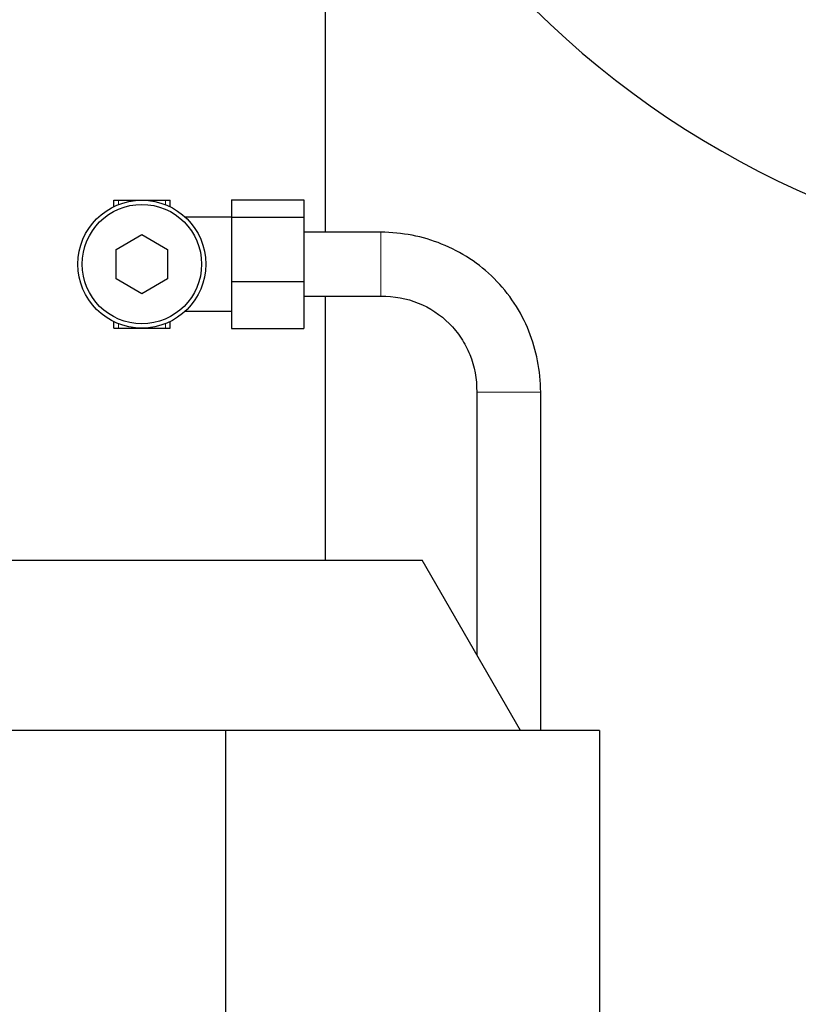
# Model space of a CAD drawing. Header units: inches. Extents: x 0 to 17820, y -10 to 12600.
# Tile 212 of 256: x 7592 to 7774, y 4178 to 4409. Entities that reach past the tile are written whole.
import ezdxf

# ---------------------------------------------------------------- set-up
doc = ezdxf.new("R2010")
doc.units = ezdxf.units.IN
doc.layers.add('1', color=7, linetype='Continuous', true_color=0xffffff)
doc.layers.add('254', color=7, linetype='Continuous', true_color=0xffffff)
doc.styles.add('latin_extended', font='simplex.shx')
doc.dimstyles.get("Standard").update_dxf_attribs({"dimtxt": 0.18, "dimasz": 0.18, "dimexe": 0.18, "dimexo": 0.0625, "dimgap": 0.09, "dimtad": 0, "dimtih": 1, "dimtoh": 1, "dimdec": 4, "dimzin": 0, "dimdsep": 46, "dimtxsty": 'Standard', "dimcen": 0.09, "dimadec": 0, "dimazin": 0, "dimtfac": 1, "dimtdec": 4, "dimtofl": 0, "dimtmove": 0, "dimatfit": 3, "dimfxl": 1, "dimtolj": 1, "dimtzin": 0, "dimarcsym": 0})

# ---------------------------------------------------------------- blocks, each defined once
blk = doc.blocks.new('_U12')
at = {"layer": '254', "color": 3, "linetype": 'Continuous', "lineweight": 13, "transparency": 16777216}
for p, q in [((7856.34, 6237.23), (6963.67, 6237.23)), ((6993.67, 6132.23), (6993.67, 3919.73)), ((8308.34, 3814.73), (6963.67, 3814.73))]:
    blk.add_line(p, q, dxfattribs=at)
at = {"layer": '254', "color": 3, "transparency": 16777216}
for points in [[(7011.17, 6132.23), (6976.17, 6132.23), (6993.67, 6237.23)], [(6976.17, 3919.73), (7011.17, 3919.73), (6993.67, 3814.73)]]:
    blk.add_solid(points, dxfattribs=at)
at = {"layer": 'Defpoints', "color": 0, "transparency": 16777216}
for p in [(7886.34, 6237.23), (6993.67, 3814.73), (8338.34, 3814.73)]:
    blk.add_point(p, dxfattribs=at)
at = {"layer": '254', "color": 2, "lineweight": 13, "transparency": 16777216, "insert": (6836.17, 4840.98), "char_height": 105, "attachment_point": 1, "rotation": 90, "style": 'latin_extended'}
blk.add_mtext('\\A1;2422', dxfattribs=at)

msp = doc.modelspace()

# ---------------------------------------------------------------- linework, layer by layer
at = {"layer": '1', "color": 2, "linetype": 'Continuous', "lineweight": 25}
for p, q in [((7663.337, 4434.741), (7663.337, 4359.13)), ((7613.73, 4366.622), (7614.837, 4366.622)), ((7613.73, 4365.088), (7613.73, 4366.622)), ((7614.837, 4366.622), (7620.337, 4366.622)), ((7620.337, 4366.622), (7625.837, 4366.622)), ((7625.837, 4366.622), (7626.945, 4366.622)), ((7626.945, 4365.088), (7626.945, 4366.622)), ((7641.337, 4366.679), (7641.337, 4362.644)), ((7641.337, 4366.679), (7658.337, 4366.679)), ((7658.337, 4366.679), (7658.337, 4362.644)), ((7641.337, 4362.622), (7630.583, 4362.622)), ((7641.337, 4362.644), (7658.337, 4362.644)), ((7641.337, 4362.644), (7641.337, 4347.587)), ((7658.337, 4362.644), (7658.337, 4347.587)), ((7676.337, 4359.122), (7658.337, 4359.122)), ((7614.337, 4355.086), (7620.337, 4358.55)), ((7620.337, 4358.55), (7626.337, 4355.086)), ((7614.337, 4348.158), (7614.337, 4355.086)), ((7626.337, 4355.086), (7626.337, 4348.158)), ((7620.337, 4344.694), (7614.337, 4348.158)), ((7626.337, 4348.158), (7620.337, 4344.694)), ((7641.337, 4347.587), (7641.337, 4336.564)), ((7641.337, 4347.587), (7658.337, 4347.587)), ((7658.337, 4347.587), (7658.337, 4336.564)), ((7658.337, 4344.122), (7676.337, 4344.122)), ((7663.337, 4344.127), (7663.337, 4282.239)), ((7630.536, 4340.622), (7641.337, 4340.622)), ((7613.73, 4336.622), (7613.73, 4338.155)), ((7613.73, 4336.622), (7614.837, 4336.622)), ((7614.837, 4336.622), (7620.337, 4336.622)), ((7620.337, 4336.622), (7625.837, 4336.622)), ((7625.837, 4336.622), (7626.945, 4336.622)), ((7626.945, 4336.622), (7626.945, 4338.155)), ((7641.337, 4336.564), (7658.337, 4336.564)), ((7698.837, 4321.622), (7698.837, 4260.074)), ((7713.837, 4242.234), (7713.837, 4321.622)), ((7542.231, 4282.233), (7686.043, 4282.233)), ((7709.137, 4242.233), (7686.043, 4282.233)), ((7639.938, 4242.233), (7588.337, 4242.233)), ((7727.638, 4242.233), (7639.938, 4242.233)), ((7639.938, 4242.233), (7639.938, 4004.733)), ((7727.638, 4242.233), (7727.638, 4017.532))]:
    msp.add_line(p, q, dxfattribs=at)
at = {"layer": '1', "color": 110, "linetype": 'Continuous', "lineweight": 13}
for p, q in [((7614.837, 4365.577), (7614.837, 4366.622)), ((7625.837, 4365.577), (7625.837, 4366.622)), ((7676.337, 4359.122), (7676.337, 4344.122)), ((7614.837, 4336.622), (7614.837, 4337.666)), ((7625.837, 4336.622), (7625.837, 4337.666)), ((7713.837, 4321.622), (7698.837, 4321.622))]:
    msp.add_line(p, q, dxfattribs=at)
msp.add_circle((8338.337, 3814.733), 616.6, dxfattribs=at)
at = {"layer": '1', "color": 2, "linetype": 'Continuous', "lineweight": 25}
for centre, radius in [((8338.337, 3814.733), 615), ((8338.337, 3814.733), 613), ((7620.337, 4351.622), 15), ((7620.337, 4351.622), 14)]:
    msp.add_circle(centre, radius, dxfattribs=at)
for radius, start, end in [(215.14, 217.17562, 112.995), (169.834, 229.94438, 270)]:
    msp.add_arc((7863.337, 4564.733), radius, start, end, dxfattribs=at)
for points, knots in [([(7713.837, 4321.622), (7713.791, 4326.688), (7712.407, 4333.842), (7707.841, 4342.627), (7703.124, 4348.407), (7697.336, 4353.109), (7688.554, 4357.668), (7681.402, 4359.062), (7676.337, 4359.122)], [0, 0, 0, 0, 0.2475027, 0.374059, 0.5000824, 0.6260084, 0.7524203, 1, 1, 1, 1]), ([(7676.337, 4344.122), (7679.495, 4344.138), (7685.216, 4343.106), (7691.614, 4338.908), (7695.306, 4334.377), (7698.093, 4329.098), (7698.878, 4324.756), (7698.837, 4321.622)], [0, 0, 0, 0, 0.2528847, 0.4995494, 0.6237329, 0.7469897, 1, 1, 1, 1])]:
    msp.add_open_spline(points, degree=3, knots=knots, dxfattribs=at)

# ---------------------------------------------------------------- dimensions: what is measured, and where the dimension line sits
at = {"layer": '254', "color": 2, "linetype": 'Continuous', "lineweight": 13}
dim = msp.add_linear_dim(base=(6993.666447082, 3814.732634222), p1=(7886.337394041, 6237.232633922), p2=(8338.337405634, 3814.732634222), angle=90, dimstyle='Standard', override={"dimscale": 30, "dimtxt": 3.5, "dimasz": 3.5, "dimexe": 1, "dimexo": 1, "dimgap": 1.75, "dimtad": 1, "dimtih": 0, "dimtoh": 0, "dimdec": 0, "dimlfac": 1, "dimzin": 8, "dimdsep": 46, "dimlunit": 2, "dimtxsty": 'latin_extended', "dimsah": 1, "dimse1": 0, "dimse2": 0, "dimsd1": 0, "dimsd2": 0, "dimclrd": 3, "dimclre": 3, "dimclrt": 2, "dimtol": 0, "dimtm": -0.1, "dimtfac": 0.714286, "dimtdec": 3, "dimtofl": 1, "dimtmove": 0, "dimtzin": 8, "dimlwd": 13, "dimlwe": 13}, dxfattribs=at)
dim.commit()
dim.dimension.update_dxf_attribs({"geometry": '_U12', "text_midpoint": (6993.666447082, 5025.982634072), "dimtype": 160})

doc.saveas('drawing.dxf')
